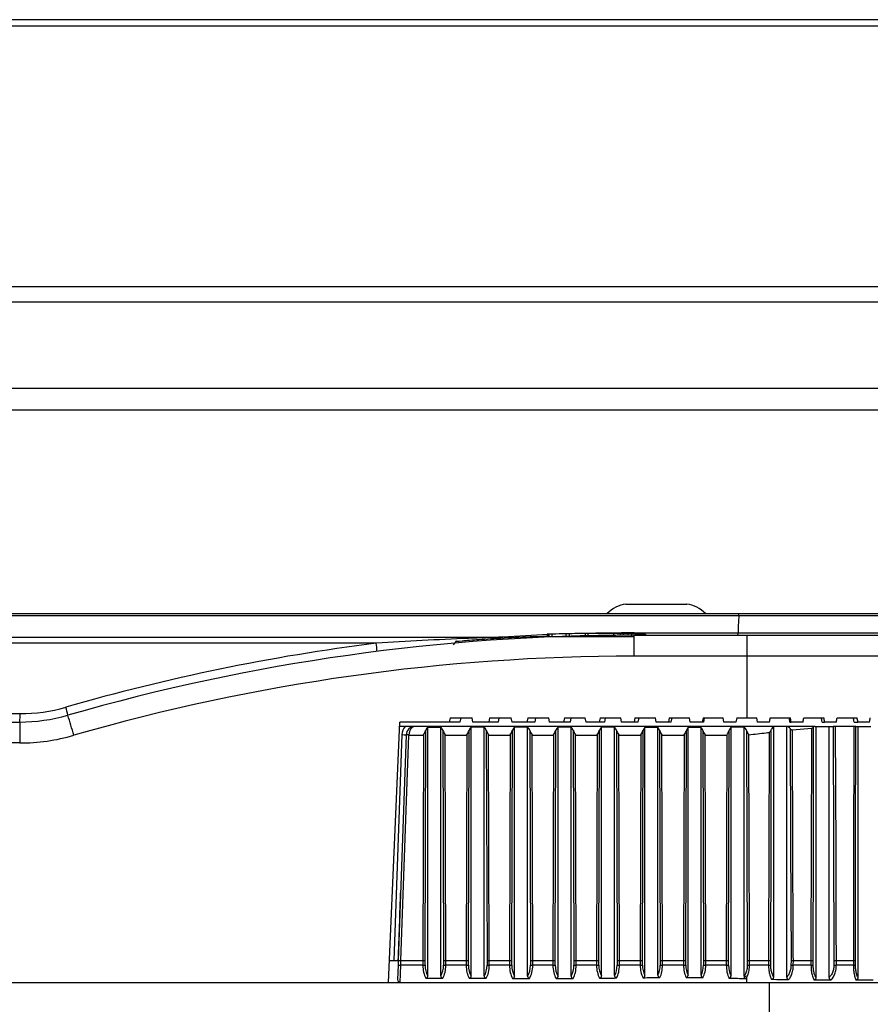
# Model space of a CAD drawing. Header units: millimetres. Extents: x 0 to 420, y 0 to 297.
# Tile 13 of 69: x 97.8 to 104.81, y 111.37 to 119.49. Entities that reach past the tile are written whole.
import ezdxf

# ---------------------------------------------------------------- set-up
doc = ezdxf.new("R2010")
doc.units = ezdxf.units.MM

msp = doc.modelspace()

# ---------------------------------------------------------------- linework, layer by layer
at = {"color": 7, "linetype": 'Continuous', "lineweight": 25}
for p, q in [((142.51838, 119.49185), (95.99169, 119.49185)), ((142.51838, 119.43943), (95.99169, 119.43943)), ((142.51838, 117.2895), (95.99169, 117.2895)), ((142.51838, 117.16297), (95.99169, 117.16297)), ((142.51838, 116.44972), (95.99169, 116.44972)), ((114.8171, 116.27077), (95.99169, 116.27077)), ((102.7974, 114.67172), (103.29846, 114.67172)), ((103.72713, 114.57375), (91.25277, 114.57375)), ((91.25486, 114.59298), (103.72886, 114.59298)), ((106.24414, 114.57375), (103.72713, 114.57375)), ((103.72886, 114.59298), (106.19532, 114.59298)), ((91.24458, 114.3986), (101.78264, 114.3986)), ((101.39724, 114.36455), (101.37292, 114.33545)), ((102.03838, 114.40449), (102.86323, 114.40449)), ((102.03838, 114.40449), (102.0388, 114.39364)), ((102.14779, 114.42253), (102.14779, 114.4082)), ((102.15792, 114.40849), (102.15792, 114.42281)), ((102.16048, 114.4229), (102.16048, 114.40857)), ((102.18866, 114.40934), (102.18866, 114.42366)), ((102.30482, 114.41193), (102.30482, 114.42624)), ((102.33091, 114.41237), (102.33091, 114.42668)), ((102.46011, 114.4281), (102.46011, 114.41379)), ((102.48665, 114.41392), (102.48665, 114.42824)), ((102.69436, 114.42746), (102.69436, 114.41319)), ((102.69645, 114.41321), (102.69645, 114.42744)), ((102.70551, 114.42733), (102.70551, 114.42733)), ((102.75133, 114.41366), (102.75133, 114.42668)), ((102.77742, 114.41382), (102.77742, 114.42624)), ((102.81686, 114.41397), (102.81686, 114.42548)), ((102.84505, 114.41055), (102.84505, 114.42487)), ((102.86323, 114.41403), (102.86323, 114.24133)), ((102.86323, 114.41403), (103.79376, 114.41403)), ((102.86536, 114.43326), (103.72178, 114.43326)), ((102.96008, 114.41403), (102.96008, 114.42186)), ((103.72178, 114.43326), (105.42546, 114.43326)), ((103.79376, 114.41403), (108.88943, 114.41403)), ((103.79376, 114.41403), (103.79376, 114.24133)), ((100.73789, 114.34874), (91.24359, 114.34874)), ((103.79376, 114.24133), (102.86323, 114.24133)), ((103.79376, 114.24133), (103.79376, 113.73403)), ((109.06827, 114.24133), (103.79376, 114.24133)), ((96.81585, 113.76732), (97.80039, 113.76732)), ((101.34648, 113.73403), (101.33901, 113.69824)), ((101.34648, 113.73403), (101.52854, 113.73403)), ((101.43576, 113.73403), (101.4283, 113.69824)), ((101.5349, 113.69824), (101.52854, 113.73403)), ((101.67319, 113.73403), (101.66595, 113.69824)), ((101.67319, 113.73403), (101.85135, 113.73403)), ((101.75017, 113.73403), (101.74293, 113.69824)), ((101.85763, 113.69824), (101.85135, 113.73403)), ((101.98677, 113.73403), (101.97973, 113.69824)), ((101.98677, 113.73403), (102.16166, 113.73403)), ((102.05193, 113.73403), (102.04489, 113.69824)), ((102.16789, 113.69824), (102.16166, 113.73403)), ((102.28962, 113.73403), (102.28275, 113.69824)), ((102.28962, 113.73403), (102.46181, 113.73403)), ((102.34335, 113.73403), (102.33648, 113.69824)), ((102.46801, 113.69824), (102.46181, 113.73403)), ((102.58384, 113.73403), (102.57712, 113.69824)), ((102.58384, 113.73403), (102.75389, 113.73403)), ((102.62647, 113.73403), (102.61975, 113.69824)), ((102.76007, 113.69824), (102.75389, 113.73403)), ((102.87135, 113.73403), (102.86477, 113.69824)), ((102.87135, 113.73403), (103.03976, 113.73403)), ((102.90312, 113.73403), (102.89653, 113.69824)), ((103.04595, 113.69824), (103.03976, 113.73403)), ((103.1539, 113.73403), (103.14743, 113.69824)), ((103.1539, 113.73403), (103.32115, 113.73403)), ((103.17498, 113.73403), (103.16851, 113.69824)), ((103.32736, 113.69824), (103.32115, 113.73403)), ((103.43313, 113.73403), (103.42674, 113.69824)), ((103.43313, 113.73403), (103.59969, 113.73403)), ((103.44364, 113.73403), (103.43725, 113.69824)), ((103.60594, 113.69824), (103.59969, 113.73403)), ((103.7106, 113.73403), (103.70429, 113.69824)), ((103.7106, 113.73403), (103.79376, 113.73403)), ((103.79376, 113.73403), (103.87692, 113.73403)), ((103.88324, 113.69824), (103.87692, 113.73403)), ((103.98765, 113.73403), (104.15375, 113.73403)), ((104.26417, 113.73403), (104.42959, 113.73403)), ((104.53941, 113.73403), (104.70369, 113.73403)), ((96.81645, 113.69824), (97.79727, 113.69824)), ((97.79727, 113.69824), (97.79727, 113.52554)), ((100.83852, 111.55085), (100.93227, 113.69824)), ((100.97677, 113.66245), (100.93071, 113.66245)), ((101.33901, 113.69824), (100.93227, 113.69824)), ((104.35841, 113.66245), (101.05663, 113.66245)), ((101.14048, 111.72984), (101.14623, 113.62889)), ((101.16321, 113.65528), (101.27058, 113.65528)), ((101.16321, 111.60469), (101.16321, 113.65528)), ((101.27058, 111.60469), (101.27058, 113.65528)), ((101.28757, 113.62889), (101.29331, 111.72984)), ((101.4283, 113.69824), (101.33901, 113.69824)), ((101.4978, 111.72984), (101.50349, 113.62901)), ((101.52064, 111.60419), (101.52064, 113.65557)), ((101.66595, 113.69824), (101.5349, 113.69824)), ((101.62801, 111.60371), (101.62801, 113.65576)), ((101.64577, 113.62878), (101.65156, 111.72984)), ((101.74293, 113.69824), (101.66595, 113.69824)), ((101.855, 111.72984), (101.8607, 113.62897)), ((101.97973, 113.69824), (101.85763, 113.69824)), ((101.87868, 111.60297), (101.87868, 113.65619)), ((102.04489, 113.69824), (101.97973, 113.69824)), ((101.98605, 111.60264), (101.98605, 113.65631)), ((102.00445, 113.62882), (102.01023, 111.72984)), ((102.28275, 113.69824), (102.16789, 113.69824)), ((102.21307, 111.72984), (102.21885, 113.62879)), ((102.23733, 111.60259), (102.23733, 113.65633)), ((102.33648, 113.69824), (102.28275, 113.69824)), ((102.3447, 111.60302), (102.3447, 113.65617)), ((102.36261, 113.629), (102.36831, 111.72984)), ((102.57712, 113.69824), (102.46801, 113.69824)), ((102.57288, 111.72984), (102.57878, 113.62854)), ((102.61975, 113.69824), (102.57712, 113.69824)), ((102.59628, 111.60461), (102.59628, 113.65522)), ((102.70365, 111.60622), (102.70365, 113.65458)), ((102.71926, 113.62925), (102.72485, 111.72984)), ((102.86477, 113.69824), (102.76007, 113.69824)), ((102.89653, 113.69824), (102.86477, 113.69824)), ((102.93311, 111.72984), (102.93897, 113.62862)), ((102.95382, 111.60881), (102.95382, 113.65295)), ((103.14743, 113.69824), (103.04595, 113.69824)), ((103.06118, 111.61018), (103.06118, 113.65238)), ((103.07467, 113.62917), (103.08029, 111.72984)), ((103.16851, 113.69824), (103.14743, 113.69824)), ((103.29086, 111.72984), (103.29651, 113.6291)), ((103.3097, 111.61086), (103.3097, 113.65196)), ((103.42674, 113.69824), (103.32736, 113.69824)), ((103.41707, 111.60983), (103.41707, 113.6524)), ((103.43725, 113.69824), (103.42674, 113.69824)), ((103.43126, 113.62869), (103.43709, 111.72984)), ((103.70429, 113.69824), (103.60594, 113.69824)), ((103.64363, 111.72984), (103.64891, 113.62995)), ((103.6639, 111.6058), (103.6639, 113.65503)), ((103.7712, 111.60119), (103.7712, 113.65678)), ((103.98141, 113.69824), (103.88324, 113.69824)), ((104.01622, 111.59544), (104.01622, 113.66096)), ((104.12328, 111.59308), (104.12328, 113.66217)), ((104.14962, 113.69824), (104.16011, 113.69824)), ((104.25802, 113.69824), (104.16011, 113.69824)), ((104.17138, 113.63303), (104.32777, 113.64716)), ((104.35841, 113.66245), (104.36599, 113.66245)), ((104.36599, 111.59118), (104.36599, 113.66245)), ((104.36599, 113.66245), (104.47248, 113.66245)), ((104.41502, 113.69824), (104.43599, 113.69824)), ((104.53335, 113.69824), (104.43599, 113.69824)), ((104.47248, 111.59044), (104.47248, 113.66245)), ((104.47248, 113.66245), (104.50594, 113.66245)), ((104.67695, 113.66245), (104.52599, 113.66245)), ((104.67872, 113.69824), (104.7101, 113.69824)), ((104.69367, 113.66245), (104.71185, 113.66245)), ((104.80666, 113.69824), (104.7101, 113.69824)), ((104.71185, 111.58984), (104.71185, 113.66245)), ((104.71185, 113.66245), (104.81724, 113.66245)), ((100.94932, 113.59443), (100.88421, 111.7298)), ((100.98504, 113.59188), (100.92004, 111.73059)), ((100.9415, 111.7298), (101.0065, 113.59124)), ((100.98509, 113.59337), (100.98504, 113.59188)), ((101.0065, 113.59124), (101.00655, 113.59337)), ((101.0065, 113.59124), (101.12751, 113.59124)), ((101.12751, 113.59124), (101.12189, 111.7298)), ((101.31191, 111.7298), (101.30628, 113.59124)), ((101.30628, 113.59124), (101.48474, 113.59124)), ((101.48474, 113.59124), (101.47916, 111.7298)), ((101.67012, 111.7298), (101.66444, 113.59124)), ((101.66444, 113.59124), (101.84197, 113.59124)), ((101.84197, 113.59124), (101.83637, 111.7298)), ((102.0288, 111.7298), (102.02314, 113.59124)), ((102.02314, 113.59124), (102.20018, 113.59124)), ((102.20018, 113.59124), (102.1945, 111.7298)), ((102.38694, 111.7298), (102.38136, 113.59124)), ((102.38136, 113.59124), (102.56019, 113.59124)), ((102.56019, 113.59124), (102.55441, 111.7298)), ((102.74357, 111.7298), (102.7381, 113.59124)), ((102.7381, 113.59124), (102.92036, 113.59124)), ((102.92036, 113.59124), (102.91461, 111.7298)), ((103.09348, 113.59124), (103.27773, 113.59124)), ((103.09899, 111.7298), (103.09348, 113.59124)), ((103.27773, 113.59124), (103.27219, 111.7298)), ((103.45561, 111.7298), (103.44989, 113.59124)), ((103.44989, 113.59124), (103.62984, 113.59124)), ((103.62984, 113.59124), (103.62467, 111.7298)), ((97.79727, 113.52554), (96.81796, 113.52554)), ((100.84633, 111.7298), (100.91909, 111.7298)), ((100.91875, 111.6937), (100.91454, 111.57308)), ((100.92004, 111.73059), (100.91875, 111.6937)), ((100.936, 111.55085), (100.94021, 111.69276)), ((100.94021, 111.69276), (100.94151, 111.7298)), ((101.12207, 111.69276), (100.94021, 111.69276)), ((100.9415, 111.7298), (100.94151, 111.7298)), ((100.94151, 111.7298), (101.12189, 111.7298)), ((101.12189, 111.7298), (101.12207, 111.69276)), ((101.14067, 111.69295), (101.14048, 111.72984)), ((101.29331, 111.72984), (101.29313, 111.69295)), ((101.31172, 111.69276), (101.31191, 111.7298)), ((101.47935, 111.69276), (101.31172, 111.69276)), ((101.31191, 111.7298), (101.47916, 111.7298)), ((101.47916, 111.7298), (101.47935, 111.69276)), ((101.49798, 111.69295), (101.4978, 111.72984)), ((101.65156, 111.72984), (101.65137, 111.69295)), ((101.66993, 111.69276), (101.67012, 111.7298)), ((101.83656, 111.69276), (101.66993, 111.69276)), ((101.67012, 111.7298), (101.83637, 111.7298)), ((101.83637, 111.7298), (101.83656, 111.69276)), ((101.85518, 111.69295), (101.855, 111.72984)), ((102.01023, 111.72984), (102.01004, 111.69295)), ((102.02861, 111.69276), (102.0288, 111.7298)), ((102.19469, 111.69276), (102.02861, 111.69276)), ((102.0288, 111.7298), (102.1945, 111.7298)), ((102.1945, 111.7298), (102.19469, 111.69276)), ((102.21325, 111.69295), (102.21307, 111.72984)), ((102.36831, 111.72984), (102.36812, 111.69295)), ((102.38676, 111.69276), (102.38694, 111.7298)), ((102.5546, 111.69276), (102.38676, 111.69276)), ((102.38694, 111.7298), (102.55441, 111.7298)), ((102.55441, 111.7298), (102.5546, 111.69276)), ((102.57307, 111.69295), (102.57288, 111.72984)), ((102.72485, 111.72984), (102.72467, 111.69295)), ((102.74339, 111.69276), (102.74357, 111.7298)), ((102.9148, 111.69276), (102.74339, 111.69276)), ((102.74357, 111.7298), (102.91461, 111.7298)), ((102.91461, 111.7298), (102.9148, 111.69276)), ((102.9333, 111.69295), (102.93311, 111.72984)), ((103.08029, 111.72984), (103.08011, 111.69295)), ((103.0988, 111.69276), (103.09899, 111.7298)), ((103.27237, 111.69276), (103.0988, 111.69276)), ((103.09899, 111.7298), (103.27219, 111.7298)), ((103.27219, 111.7298), (103.27237, 111.69276)), ((103.29104, 111.69295), (103.29086, 111.72984)), ((103.43709, 111.72984), (103.4369, 111.69295)), ((103.45542, 111.69276), (103.45561, 111.7298)), ((103.62484, 111.69276), (103.45542, 111.69276)), ((103.45561, 111.7298), (103.62467, 111.7298)), ((103.62467, 111.7298), (103.62484, 111.69276)), ((103.6438, 111.69295), (103.64363, 111.72984)), ((103.79828, 111.72984), (103.79808, 111.69295)), ((103.81637, 111.69276), (103.81658, 111.7298)), ((103.97299, 111.69276), (103.81637, 111.69276)), ((103.81658, 111.7298), (103.97283, 111.7298)), ((103.97283, 111.7298), (103.97299, 111.69276)), ((103.99163, 111.69295), (103.99147, 111.72984)), ((104.15863, 111.72984), (104.15842, 111.69295)), ((104.17771, 111.69276), (104.17792, 111.7298)), ((104.32349, 111.69276), (104.17771, 111.69276)), ((104.17792, 111.7298), (104.32335, 111.7298)), ((104.32335, 111.7298), (104.32349, 111.69276)), ((104.34116, 111.69295), (104.34101, 111.72984)), ((104.51298, 111.72984), (104.51276, 111.69295)), ((104.53283, 111.69276), (104.53306, 111.7298)), ((104.6733, 111.69276), (104.53283, 111.69276)), ((104.53306, 111.7298), (104.67318, 111.7298)), ((104.67318, 111.7298), (104.6733, 111.69276)), ((104.69004, 111.69295), (104.68992, 111.72984)), ((96.83519, 111.55085), (100.83852, 111.55085)), ((100.83852, 111.55085), (100.936, 111.55085)), ((100.936, 111.55085), (103.79376, 111.55085)), ((101.1465, 111.58549), (101.28729, 111.58549)), ((103.79376, 111.55085), (103.79376, 111.59232)), ((103.79376, 111.55085), (106.00922, 111.55085)), ((103.9781, 111.55085), (103.9781, 86.49802))]:
    msp.add_line(p, q, dxfattribs=at)
at = {"color": 7, "linetype": 'Continuous', "lineweight": 25, "flags": 128}
for points in [[(103.72713, 114.57375), (103.72378, 114.48568), (103.72178, 114.43326)], [(103.99147, 111.72984), (103.99394, 112.69605), (103.99634, 113.63549)], [(104.15209, 113.64352), (104.15533, 112.69605), (104.15863, 111.72984)], [(104.17792, 111.7298), (104.17777, 111.77275), (104.17718, 111.94454), (104.17482, 112.63169), (104.17138, 113.63303)], [(104.32777, 113.64716), (104.3277, 113.6195), (104.32731, 113.44771), (104.32572, 112.76056), (104.32335, 111.7298)], [(104.34101, 111.72984), (104.34323, 112.69605), (104.34543, 113.65535)], [(104.50594, 113.66245), (104.50946, 112.69605), (104.51298, 111.72984)], [(104.53306, 111.7298), (104.5329, 111.77275), (104.53227, 111.94454), (104.52976, 112.63169), (104.52599, 113.66245)], [(104.67695, 113.66245), (104.67687, 113.6195), (104.67653, 113.44771), (104.67519, 112.76056), (104.67318, 111.7298)], [(104.68992, 111.72984), (104.69179, 112.69605), (104.69367, 113.66245)], [(103.79207, 113.62786), (103.79512, 112.69605), (103.79828, 111.72984)], [(103.81658, 111.7298), (103.81644, 111.77275), (103.81587, 111.94454), (103.81362, 112.63169), (103.81046, 113.59319)], [(103.97767, 113.6124), (103.97724, 113.44771), (103.97548, 112.76056), (103.97283, 111.7298)]]:
    msp.add_lwpolyline(points, dxfattribs=at)
at = {"color": 7, "linetype": 'Continuous', "lineweight": 25}
for centre, radius, start, end in [((102.84291, 114.38904), 0.28632, 99.145332, 134.578591), ((103.25295, 114.38904), 0.28632, 45.421409, 80.854668), ((102.86323, 97.56089), 16.85315, 90, 106.084766), ((102.86536, 97.50854), 16.92472, 92.405686, 93.667872), ((102.54112, 101.16904), 13.25931, 91.021166, 91.523222), ((102.54112, 101.16904), 13.25931, 90.112754, 90.908396), ((102.86536, 97.50854), 16.92472, 90, 91.431111), ((102.54112, 101.16904), 13.25931, 89.091604, 89.32878), ((102.54112, 101.16904), 13.25931, 88.808384, 88.978834), ((102.86635, 97.55839), 16.92472, 97.224673, 106.084766), ((100.30589, 114.27715), 0.43789, 0.403077, 9.409994), ((102.86323, 97.56713), 16.6742, 90, 106.084766), ((97.80039, 115.12733), 1.36001, 270, 286.084766), ((97.67948, 113.65982), 0.52303, 10.40476, 17.898004), ((97.40694, 113.75048), 0.39381, 352.376799, 2.450708), ((97.79727, 115.12983), 1.43159, 270, 286.084766), ((93.98694, 112.40523), 4.41798, 15.536385, 17.779566), ((101.05663, 113.59068), 0.10737, 138.055381, 178), ((101.05663, 113.59087), 0.07158, 90, 178), ((97.79727, 115.13607), 1.61054, 270, 286.084766), ((101.01793, 115.30268), 1.70963, 267.700237, 268.899499), ((100.96534, 112.56629), 1.02578, 87.700237, 88.899499), ((100.99582, 113.43942), 0.15432, 86.012899, 93.987101), ((100.95634, 112.30853), 0.61598, 266.501379, 268.499573), ((101.11683, 113.13638), 1.44363, 270.208258, 270.946389), ((101.31697, 113.13638), 1.44363, 269.053611, 269.791742), ((101.47421, 113.13041), 1.43766, 270.204705, 270.947482), ((101.67529, 113.14234), 1.44959, 269.054676, 269.788191), ((101.83139, 113.13219), 1.43944, 270.205766, 270.947153), ((102.03394, 113.14056), 1.44781, 269.054361, 269.789251), ((102.18934, 113.14179), 1.44903, 270.211477, 270.945422), ((102.3919, 113.13097), 1.43822, 269.052621, 269.794963), ((102.549, 113.15532), 1.46257, 270.219542, 270.943102), ((102.74829, 113.11739), 1.42464, 269.050036, 269.803047), ((102.90928, 113.15103), 1.45828, 270.216988, 270.943822), ((103.10378, 113.1217), 1.42894, 269.050871, 269.800484), ((103.26732, 113.12556), 1.43281, 270.201818, 270.948391), ((103.46087, 113.14718), 1.45443, 269.05552, 269.785309), ((103.62063, 113.07896), 1.3862, 270.174051, 270.958062), ((103.82268, 113.20172), 1.50897, 269.065797, 269.7605), ((103.96961, 112.95603), 1.26328, 270.153628, 270.998779), ((104.18471, 113.40538), 1.71263, 269.120652, 269.765812), ((104.3209, 112.76981), 1.07705, 270.137761, 271.077657), ((104.54096, 113.63807), 1.94532, 269.169488, 269.760679), ((104.67172, 112.58161), 0.88885, 270.102023, 271.180959), ((103.80243, 111.62115), 0.03011, 206.806994, 253.266614), ((100.936, 111.57233), 0.02147, 178, 270)]:
    msp.add_arc(centre, radius, start, end, dxfattribs=at)
for centre, major_axis, ratio, start_param, end_param in [((102.70776, 108.03819), (5.48403, 31.1417), 0.0087734, 4.896701, 4.8978698), ((104.83848, 108.27263), (-5.27557, 29.95793), 0.0087734, 4.8929563, 4.8941711), ((104.87976, 108.03819), (-5.48403, 31.1417), 0.0087734, 4.893611, 4.8947798), ((102.71222, 108.03819), (5.46275, 31.14159), 0.017527, 4.8982305, 4.8993993), ((104.83419, 108.27263), (-5.2551, 29.95782), 0.017527, 4.8914267, 4.8926416), ((104.8753, 108.03819), (-5.46275, 31.14159), 0.017527, 4.8920815, 4.8932503), ((102.71966, 108.03819), (5.42732, 31.14142), 0.0262408, 4.8997292, 4.900898), ((104.82704, 108.27263), (-5.22101, 29.95765), 0.0262408, 4.889928, 4.8911429), ((104.86787, 108.03819), (-5.42732, 31.14142), 0.0262408, 4.8905828, 4.8917516), ((102.73003, 108.03819), (5.37778, 31.14118), 0.034895, 4.9011819, 4.9023508), ((101.05663, 113.59087), (0, 0.07158), 0.7, 0, 1.5358897), ((101.18124, 113.59087), (0, 0.07158), 0.5773503, 0.4513165, 1.0107454), ((101.25256, 113.59087), (0, 0.07158), 0.5773503, 5.2724399, 5.8318688), ((101.53816, 113.59087), (0, 0.07158), 0.5724149, 0.4419229, 1.0089167), ((109.77327, 113.59087), (19.29635, 0), 0.0037095, 2.0065726, 2.0127192), ((101.61042, 113.59087), (0, 0.07158), 0.5823069, 5.2706097, 5.8474091), ((101.89548, 113.59087), (0, 0.07158), 0.5738858, 0.4214059, 1.0094624), ((113.13028, 113.59087), (27.50709, 0), 0.0026022, 1.9879288, 1.9922023), ((101.9692, 113.59087), (0, 0.07158), 0.5808251, 5.2711562, 5.8660528), ((102.25417, 113.59087), (0, 0.07158), 0.5818434, 0.4163764, 1.0124048), ((93.62973, 113.59087), (21.28229, 0), 0.0033633, 1.1488968, 1.1544199), ((102.32791, 113.59087), (0, 0.07158), 0.5728745, 5.274098, 5.8612858), ((102.61488, 113.59087), (0, 0.07158), 0.5931851, 0.453421, 1.0165698), ((99.93801, 113.59087), (6.06852, 0), 0.0117952, 1.0975985, 1.1173753), ((102.68532, 113.59087), (0, 0.07158), 0.5617297, 5.2782494, 5.8099875), ((102.97483, 113.59087), (0, 0.07158), 0.5895796, 0.5210592, 1.0152494), ((99.04834, 113.59087), (7.84548, 0), 0.0091237, 1.0338855, 1.0497372), ((103.04049, 113.59087), (0, 0.07158), 0.5652491, 5.276935, 5.7462745), ((103.33091, 113.59087), (0, 0.07158), 0.5684214, 0.5481607, 1.0074324), ((108.85834, 113.59087), (10.64755, 0), 0.0067226, 2.1071843, 2.1189571), ((103.39562, 113.59087), (0, 0.07158), 0.5863487, 5.269122, 5.7467973), ((103.68075, 113.59087), (0, 0.07158), 0.5308438, 0.4594452, 0.9932661), ((104.55561, 113.59087), (2.01085, 0), 0.0355967, 1.9715254, 2.0302416), ((103.75373, 113.59087), (0, 0.07158), 0.6258084, 5.2555316, 5.8824563), ((104.0232, 113.59087), (0, 0.07158), 0.4798412, 0.2045486, 0.8977733), ((104.20664, 113.59087), (0.93745, 0), 0.0763557, 1.659838, 1.7753449), ((104.11893, 113.59087), (0, 0.07158), 0.683853, 5.5388568, 6.1941437), ((104.35841, 113.59087), (0, 0.07158), 0.4174335, 0, 0.4492273), ((100.90445, 112.30961), (0.08952, 2.56324), 0.0139542, 4.4847004, 4.7126936), ((100.9415, 111.72984), (0.02146, -0.00075), 0.0017443, 3.1415927, 4.7122071), ((101.12189, 111.72984), (0.02147, 0.00002), 0.0017453, 4.7123661, 5.7595716), ((101.19233, 111.69401), (0, 0.14316), 0.4907477, 1.579523, 2.4310835), ((101.21092, 111.69401), (0, 0.12169), 0.5773503, 1.579523, 2.3950812), ((101.22287, 111.69401), (0, 0.12169), 0.5773503, 3.8881041, 4.7036623), ((101.24147, 111.69401), (0, 0.14316), 0.4907477, 3.8521018, 4.7036623), ((101.31191, 111.72984), (0.02147, -0.00002), 0.0017453, 3.6652064, 4.7124118), ((101.47916, 111.72984), (0.02147, 0.00002), 0.0017453, 4.7123663, 5.7632812), ((101.549, 111.69401), (0, 0.14316), 0.4865526, 1.579523, 2.4360865), ((101.56763, 111.69401), (0, 0.12169), 0.5724149, 1.579523, 2.4010806), ((101.58052, 111.69401), (0, 0.12169), 0.5823069, 3.8761505, 4.7036623), ((101.59907, 111.69401), (0, 0.14316), 0.4949608, 3.8423118, 4.7036623), ((101.67012, 111.72984), (0.02147, -0.00002), 0.0017453, 3.668916, 4.712412), ((101.83637, 111.72984), (0.02147, 0.00002), 0.0017453, 4.7123663, 5.7621739), ((101.90639, 111.69401), (0, 0.14316), 0.487803, 1.579523, 2.4484293), ((101.92501, 111.69401), (0, 0.12169), 0.5738858, 1.579523, 2.4160588), ((101.93937, 111.69401), (0, 0.12169), 0.5808251, 3.8630018, 4.7036623), ((101.95794, 111.69401), (0, 0.14316), 0.4937014, 3.8314253, 4.7036623), ((102.0288, 111.72984), (0.02147, -0.00002), 0.0017453, 3.6678087, 4.712412), ((102.1945, 111.72984), (0.02147, 0.00002), 0.0017453, 4.7123659, 5.7562081), ((102.26549, 111.69401), (0, 0.14316), 0.4945669, 1.579523, 2.4523242), ((102.28405, 111.69401), (0, 0.12169), 0.5818434, 1.579523, 2.4208795), ((102.29842, 111.69401), (0, 0.12169), 0.5728745, 3.8676364, 4.7036623), ((102.31705, 111.69401), (0, 0.14316), 0.4869433, 3.8351659, 4.7036623), ((102.38694, 111.72984), (0.02147, -0.00002), 0.0017453, 3.6618429, 4.7124117), ((102.55441, 111.72984), (0.02147, 0.00002), 0.0017453, 4.7123655, 5.7477765), ((102.62678, 111.69401), (0, 0.14316), 0.5042073, 1.579523, 2.4316337), ((102.64525, 111.69401), (0, 0.12169), 0.5931851, 1.579523, 2.3960112), ((102.65632, 111.69401), (0, 0.12169), 0.5617297, 3.906418, 4.7036623), ((102.67504, 111.69401), (0, 0.14316), 0.4774702, 3.8669343, 4.7036623), ((102.74357, 111.72984), (0.02147, -0.00002), 0.0017453, 3.6534113, 4.7124112), ((102.91461, 111.72984), (0.02147, 0.00002), 0.0017453, 4.7123656, 5.7504479), ((102.98654, 111.69401), (0, 0.14316), 0.5011426, 1.579523, 2.3910836), ((103.00504, 111.69401), (0, 0.12169), 0.5895796, 1.579523, 2.3464618), ((103.01133, 111.69401), (0, 0.12169), 0.5652491, 3.9523277, 4.7036623), ((103.03002, 111.69401), (0, 0.14316), 0.4804618, 3.9043665, 4.7036623), ((103.09899, 111.72984), (0.02147, -0.00002), 0.0017453, 3.6560827, 4.7124114), ((103.27219, 111.72984), (0.02147, 0.00002), 0.0017453, 4.7123665, 5.7662943), ((103.34154, 111.69401), (0, 0.14316), 0.4831582, 1.579523, 2.3725219), ((103.3602, 111.69401), (0, 0.12169), 0.5684214, 1.579523, 2.3231354), ((103.36555, 111.69401), (0, 0.12169), 0.5863487, 3.9484346, 4.7036623), ((103.38407, 111.69401), (0, 0.14316), 0.4983964, 3.9015674, 4.7036623), ((103.45561, 111.72984), (0.02147, -0.00002), 0.0017453, 3.6719291, 4.7124122), ((103.62467, 111.72984), (0.02147, 0.00002), 0.0017453, 4.712368, 5.7951544), ((103.68943, 111.69401), (0, 0.14316), 0.4512173, 1.579523, 2.4206082), ((103.7084, 111.69401), (0, 0.12169), 0.5308438, 1.579523, 2.381665), ((103.72196, 111.69401), (0, 0.12169), 0.6258084, 3.8447202, 3.9223665), ((126.52808, 111.69401), (38.5927, 0), 0.0037095, 4.0068828, 4.0116698), ((137.01438, 111.69401), (55.01417, 0), 0.0026022, 4.0192256, 4.0225564), ((75.15055, 111.69401), (42.56458, 0), 0.0033633, 5.4016574, 5.4059622), ((94.66878, 111.69401), (12.13703, 0), 0.0117952, 5.422348, 5.4377306), ((92.2362, 111.69401), (15.69096, 0), 0.0091237, 5.462898, 5.4751629), ((118.10349, 111.69401), (21.2951, 0), 0.0067226, 3.9433182, 3.9524142), ((106.30161, 111.69401), (4.0217, 0), 0.0355967, 3.9914046, 4.0371666), ((103.74016, 111.69401), (0, 0.14316), 0.5319371, 3.816815, 3.9223665)]:
    msp.add_ellipse(centre, major_axis=major_axis, ratio=ratio, start_param=start_param, end_param=end_param, dxfattribs=at)
for points, knots in [([(103.72713, 114.57375), (103.72736, 114.57866), (103.72783, 114.58885), (103.72847, 114.5928), (103.72882, 114.59296), (103.72886, 114.59298)], [0, 0, 0, 0, 0.4495707, 0.9342644, 1, 1, 1, 1]), ([(101.78264, 114.3986), (101.68758, 114.39534), (101.33905, 114.38342), (100.99101, 114.36334), (100.73789, 114.34874)], [0, 0, 0, 0, 0.27271875, 1, 1, 1, 1]), ([(101.39729, 114.36455), (101.39727, 114.36455), (101.38102, 114.36317), (101.43843, 114.36818), (101.57162, 114.37883), (101.78733, 114.39352), (101.95465, 114.40083), (102.03838, 114.40449)], [0, 0, 0, 0, 0.00022823, 0.24965367, 0.49932541, 0.74944405, 1, 1, 1, 1]), ([(102.15792, 114.42281), (102.15571, 114.42275), (102.1513, 114.42262), (102.14804, 114.42252), (102.14814, 114.42253), (102.14817, 114.42253)], [0, 0, 0, 0, 0.385004, 0.7700126, 1, 1, 1, 1]), ([(102.18866, 114.42366), (102.18549, 114.42358), (102.17915, 114.42341), (102.17069, 114.42318), (102.16438, 114.423), (102.1608, 114.42289), (102.16082, 114.4229), (102.16083, 114.4229)], [0, 0, 0, 0, 0.214739, 0.429479, 0.6442032, 0.8588503, 1, 1, 1, 1]), ([(102.33091, 114.42668), (102.32942, 114.42666), (102.32645, 114.42661), (102.31877, 114.42649), (102.31119, 114.42636), (102.30642, 114.42627), (102.30482, 114.42624)], [0, 0, 0, 0, 0.2849514, 0.5699019, 0.8548964, 1, 1, 1, 1]), ([(102.48665, 114.42824), (102.48351, 114.42822), (102.47722, 114.4282), (102.46905, 114.42815), (102.4632, 114.42812), (102.46018, 114.4281), (102.46042, 114.4281), (102.46051, 114.4281)], [0, 0, 0, 0, 0.2230294, 0.4460588, 0.6691015, 0.8921411, 1, 1, 1, 1]), ([(102.70484, 114.42711), (102.66809, 114.42759), (102.59743, 114.42851), (102.52258, 114.42833), (102.48665, 114.42824)], [0, 0, 0, 0, 0.52001558, 1, 1, 1, 1]), ([(102.56721, 114.42832), (102.56573, 114.42833), (102.56275, 114.42833), (102.55507, 114.42834), (102.54602, 114.42835), (102.53635, 114.42835), (102.52729, 114.42834), (102.51954, 114.42833), (102.51654, 114.42833), (102.51503, 114.42832)], [0, 0, 0, 0, 0.14256272, 0.28512545, 0.42769843, 0.57027086, 0.7128431, 0.85541551, 1, 1, 1, 1]), ([(102.65112, 114.42789), (102.648, 114.42792), (102.64176, 114.42797), (102.63227, 114.42804), (102.62407, 114.42809), (102.61914, 114.42812), (102.61732, 114.42813), (102.61682, 114.42813)], [0, 0, 0, 0, 0.2280603, 0.4561206, 0.6841919, 0.9122572, 1, 1, 1, 1]), ([(102.68806, 114.42754), (102.68503, 114.42757), (102.67896, 114.42763), (102.6667, 114.42776), (102.65735, 114.42784), (102.65112, 114.42789)], [0, 0, 0, 0, 0.2501324, 0.500265, 1, 1, 1, 1]), ([(102.69645, 114.42744), (102.6953, 114.42745), (102.69399, 114.42747), (102.69449, 114.42746), (102.69456, 114.42746)], [0, 0, 0, 0, 0.8727783, 1, 1, 1, 1]), ([(102.77742, 114.42624), (102.77425, 114.4263), (102.76791, 114.42641), (102.7595, 114.42655), (102.75404, 114.42664), (102.75201, 114.42667), (102.75133, 114.42668)], [0, 0, 0, 0, 0.28502241, 0.57004575, 0.85506263, 1, 1, 1, 1]), ([(102.84485, 114.42487), (102.8447, 114.42487), (102.84439, 114.42488), (102.84011, 114.42498), (102.83332, 114.42513), (102.82513, 114.42531), (102.81941, 114.42543), (102.81686, 114.42548)], [0, 0, 0, 0, 0.1831677, 0.3976497, 0.6121622, 0.8267263, 1, 1, 1, 1]), ([(102.95586, 114.42186), (102.95698, 114.42183), (102.96067, 114.42171), (102.93061, 114.42262), (102.8918, 114.42385), (102.8532, 114.42462), (102.84437, 114.4248)], [0, 0, 0, 0, 0.1356843, 0.44847754, 0.87376576, 1, 1, 1, 1]), ([(102.87781, 114.42407), (102.87832, 114.42406), (102.88042, 114.42401), (102.8748, 114.42415), (102.87054, 114.42426)], [0, 0, 0, 0, 0.2416798, 1, 1, 1, 1]), ([(103.72004, 114.41403), (103.72008, 114.41405), (103.72043, 114.41422), (103.72107, 114.41819), (103.72155, 114.42836), (103.72178, 114.43326)], [0, 0, 0, 0, 0.0673717, 0.5504413, 1, 1, 1, 1]), ([(101.05663, 113.66245), (101.0565, 113.66245), (101.05423, 113.66245), (101.03701, 113.66245), (101.01195, 113.66245), (100.98518, 113.66245), (100.97677, 113.66245)], [0, 0, 0, 0, 0.0051116, 0.0941982, 0.715203, 1, 1, 1, 1]), ([(101.12751, 113.59124), (101.12759, 113.59138), (101.13114, 113.59782), (101.13843, 113.61074), (101.14362, 113.62283), (101.14623, 113.62889)], [0, 0, 0, 0, 0.0103262, 0.503619, 1, 1, 1, 1]), ([(101.28757, 113.62889), (101.29017, 113.62283), (101.29536, 113.61074), (101.30266, 113.59782), (101.30621, 113.59138), (101.30628, 113.59124)], [0, 0, 0, 0, 0.496381, 0.9896738, 1, 1, 1, 1]), ([(101.48474, 113.59124), (101.48481, 113.59138), (101.48838, 113.59786), (101.49571, 113.61082), (101.5009, 113.62294), (101.50349, 113.62901)], [0, 0, 0, 0, 0.01029448, 0.50510823, 1, 1, 1, 1]), ([(101.64577, 113.62878), (101.64838, 113.62272), (101.65357, 113.61066), (101.66084, 113.59778), (101.66437, 113.59138), (101.66444, 113.59124)], [0, 0, 0, 0, 0.497882, 0.9896419, 1, 1, 1, 1]), ([(101.84197, 113.59124), (101.84204, 113.59138), (101.8456, 113.59785), (101.85292, 113.61079), (101.85811, 113.62291), (101.8607, 113.62897)], [0, 0, 0, 0, 0.0103039, 0.5046649, 1, 1, 1, 1]), ([(102.00445, 113.62882), (102.00706, 113.62275), (102.01225, 113.61068), (102.01953, 113.5978), (102.02306, 113.59138), (102.02314, 113.59124)], [0, 0, 0, 0, 0.4974327, 0.9896514, 1, 1, 1, 1]), ([(102.20018, 113.59124), (102.20025, 113.59138), (102.20378, 113.59779), (102.21105, 113.61066), (102.21624, 113.62273), (102.21885, 113.62879)], [0, 0, 0, 0, 0.0103551, 0.5022586, 1, 1, 1, 1]), ([(102.36261, 113.629), (102.36521, 113.62293), (102.3704, 113.61081), (102.37772, 113.59786), (102.38128, 113.59138), (102.38136, 113.59124)], [0, 0, 0, 0, 0.4950302, 0.9897026, 1, 1, 1, 1]), ([(102.56019, 113.59124), (102.56027, 113.59138), (102.56375, 113.5977), (102.57097, 113.61048), (102.57615, 113.62247), (102.57878, 113.62854)], [0, 0, 0, 0, 0.0104286, 0.4988055, 1, 1, 1, 1]), ([(102.71926, 113.62925), (102.72182, 113.62322), (102.72701, 113.61103), (102.73439, 113.59798), (102.73802, 113.59138), (102.7381, 113.59124)], [0, 0, 0, 0, 0.48895573, 0.98977388, 1, 1, 1, 1]), ([(102.92036, 113.59124), (102.92043, 113.59138), (102.92393, 113.59773), (102.93116, 113.61054), (102.93635, 113.62255), (102.93897, 113.62862)], [0, 0, 0, 0, 0.0104052, 0.4999062, 1, 1, 1, 1]), ([(103.07467, 113.62917), (103.07724, 113.62313), (103.08243, 113.61096), (103.08979, 113.59794), (103.0934, 113.59138), (103.09348, 113.59124)], [0, 0, 0, 0, 0.49098, 0.9897514, 1, 1, 1, 1]), ([(103.27773, 113.59124), (103.2778, 113.59138), (103.28139, 113.5979), (103.28874, 113.61089), (103.29392, 113.62305), (103.29651, 113.6291)], [0, 0, 0, 0, 0.0102689, 0.507192, 1, 1, 1, 1]), ([(103.43126, 113.62869), (103.43387, 113.62262), (103.43906, 113.61059), (103.44631, 113.59775), (103.44982, 113.59138), (103.44989, 113.59124)], [0, 0, 0, 0, 0.4991098, 0.9896157, 1, 1, 1, 1]), ([(103.62984, 113.59124), (103.62991, 113.59138), (103.63375, 113.59834), (103.64129, 113.61166), (103.64646, 113.62405), (103.64891, 113.62995)], [0, 0, 0, 0, 0.0100314, 0.5286326, 1, 1, 1, 1]), ([(103.97767, 113.6124), (103.97868, 113.61266), (103.98121, 113.61332), (103.98651, 113.61802), (103.99203, 113.62588), (103.99495, 113.63239), (103.99634, 113.63549)], [0, 0, 0, 0, 0.092948, 0.2338788, 0.6359353, 1, 1, 1, 1]), ([(104.15209, 113.64352), (104.15399, 113.64129), (104.15693, 113.63784), (104.16276, 113.63434), (104.16735, 113.63291), (104.17017, 113.633), (104.17138, 113.63303)], [0, 0, 0, 0, 0.430739, 0.6675628, 0.8573637, 1, 1, 1, 1]), ([(104.32777, 113.64716), (104.32993, 113.64749), (104.33423, 113.64815), (104.33974, 113.65071), (104.34343, 113.65324), (104.34492, 113.65481), (104.34543, 113.65535)], [0, 0, 0, 0, 0.26877133, 0.53596671, 0.84117252, 1, 1, 1, 1]), ([(104.52599, 113.66245), (104.52357, 113.66245), (104.51872, 113.66245), (104.51185, 113.66245), (104.50783, 113.66245), (104.50615, 113.66245), (104.50594, 113.66245)], [0, 0, 0, 0, 0.3187682, 0.63753623, 0.95630832, 1, 1, 1, 1]), ([(104.69367, 113.66245), (104.69266, 113.66245), (104.69064, 113.66245), (104.68505, 113.66245), (104.68015, 113.66245), (104.67737, 113.66245), (104.67695, 113.66245)], [0, 0, 0, 0, 0.3147994, 0.6295988, 0.9443958, 1, 1, 1, 1]), ([(103.79207, 113.62786), (103.79473, 113.62178), (103.79819, 113.61386), (103.8033, 113.60438), (103.80551, 113.60034), (103.80702, 113.59767), (103.80804, 113.59594), (103.80873, 113.59482), (103.80922, 113.59411), (103.80962, 113.59363), (103.80994, 113.59332), (103.81024, 113.59319), (103.81039, 113.59319), (103.81046, 113.59319)], [0, 0, 0, 0, 0.5285675, 0.6889206, 0.7965564, 0.8673583, 0.9134558, 0.9434477, 0.9631041, 0.9762065, 0.9893896, 0.9950426, 1, 1, 1, 1]), ([(103.81046, 113.59319), (103.85787, 113.5987), (103.91361, 113.60518), (103.96934, 113.61146), (103.97767, 113.6124)], [0, 0, 0, 0, 0.8504789, 1, 1, 1, 1]), ([(103.79808, 111.69295), (103.79789, 111.6872), (103.79725, 111.66799), (103.79077, 111.6363), (103.78062, 111.61714), (103.77556, 111.60757)], [0, 0, 0, 0, 0.1763853, 0.58906535, 1, 1, 1, 1]), ([(103.79376, 111.59232), (103.79885, 111.60361), (103.80911, 111.62638), (103.81554, 111.66348), (103.81618, 111.686), (103.81637, 111.69276)], [0, 0, 0, 0, 0.40775, 0.822097, 1, 1, 1, 1]), ([(103.79828, 111.72984), (103.79864, 111.72984), (103.79999, 111.72983), (103.80344, 111.72982), (103.80933, 111.72981), (103.81416, 111.7298), (103.81658, 111.7298)], [0, 0, 0, 0, 0.0891102, 0.3364654, 0.6682362, 1, 1, 1, 1]), ([(103.97283, 111.7298), (103.97524, 111.7298), (103.98005, 111.72981), (103.98625, 111.72982), (103.98981, 111.72983), (103.99117, 111.72984), (103.99147, 111.72984)], [0, 0, 0, 0, 0.3094748, 0.6189551, 0.9151089, 1, 1, 1, 1]), ([(103.97299, 111.69276), (103.9736, 111.67802), (103.9748, 111.64864), (103.98338, 111.6093), (103.99213, 111.58718), (103.99749, 111.57781), (103.99812, 111.57671)], [0, 0, 0, 0, 0.3167916, 0.63105393, 0.95680784, 1, 1, 1, 1]), ([(104.01622, 111.59544), (104.01585, 111.596), (104.01074, 111.60368), (104.00215, 111.62185), (103.99346, 111.65533), (103.99224, 111.6804), (103.99163, 111.69295)], [0, 0, 0, 0, 0.0263267, 0.3605262, 0.6799836, 1, 1, 1, 1]), ([(104.15842, 111.69295), (104.15763, 111.68062), (104.15605, 111.65597), (104.14482, 111.62307), (104.13281, 111.60338), (104.12493, 111.59486), (104.12328, 111.59308)], [0, 0, 0, 0, 0.3004257, 0.6002244, 0.9161524, 1, 1, 1, 1]), ([(104.14109, 111.57443), (104.14302, 111.5768), (104.15138, 111.58705), (104.16387, 111.61075), (104.1753, 111.64942), (104.1769, 111.67827), (104.17771, 111.69276)], [0, 0, 0, 0, 0.0929572, 0.4027819, 0.6999689, 1, 1, 1, 1]), ([(104.15863, 111.72984), (104.15902, 111.72984), (104.16057, 111.72983), (104.16436, 111.72982), (104.17064, 111.72981), (104.17549, 111.7298), (104.17792, 111.7298)], [0, 0, 0, 0, 0.0874813, 0.3540085, 0.6770075, 1, 1, 1, 1]), ([(104.32335, 111.7298), (104.32573, 111.7298), (104.33049, 111.72981), (104.33633, 111.72982), (104.33957, 111.72983), (104.34074, 111.72984), (104.34101, 111.72984)], [0, 0, 0, 0, 0.313601, 0.6272079, 0.9143075, 1, 1, 1, 1]), ([(104.32349, 111.69276), (104.32401, 111.67809), (104.32505, 111.64887), (104.33246, 111.60976), (104.34069, 111.58551), (104.34627, 111.57515), (104.34766, 111.57256)], [0, 0, 0, 0, 0.2973256, 0.592141, 0.8982866, 1, 1, 1, 1]), ([(104.36599, 111.59118), (104.36464, 111.59325), (104.35897, 111.60193), (104.35051, 111.62225), (104.34278, 111.65552), (104.3417, 111.68047), (104.34116, 111.69295)], [0, 0, 0, 0, 0.0971731, 0.40750935, 0.70348031, 1, 1, 1, 1]), ([(104.51276, 111.69295), (104.51191, 111.68054), (104.5102, 111.65574), (104.49808, 111.62267), (104.48446, 111.60183), (104.47506, 111.5929), (104.47248, 111.59044)], [0, 0, 0, 0, 0.2903486, 0.5801256, 0.8847359, 1, 1, 1, 1]), ([(104.49073, 111.57184), (104.49352, 111.57483), (104.50343, 111.58546), (104.51767, 111.61027), (104.5302, 111.64914), (104.53195, 111.67818), (104.53283, 111.69276)], [0, 0, 0, 0, 0.1177058, 0.4187429, 0.7080635, 1, 1, 1, 1]), ([(104.51298, 111.72984), (104.51339, 111.72984), (104.51512, 111.72983), (104.51921, 111.72982), (104.52578, 111.72981), (104.53063, 111.7298), (104.53306, 111.7298)], [0, 0, 0, 0, 0.08658904, 0.36344088, 0.6817235, 1, 1, 1, 1]), ([(104.67318, 111.7298), (104.67552, 111.7298), (104.68021, 111.72981), (104.68574, 111.72982), (104.68869, 111.72983), (104.68969, 111.72984), (104.68992, 111.72984)], [0, 0, 0, 0, 0.3143636, 0.628733, 0.9141604, 1, 1, 1, 1]), ([(104.6733, 111.69276), (104.67372, 111.67811), (104.67456, 111.64892), (104.68058, 111.60985), (104.68743, 111.5849), (104.6922, 111.57426), (104.69356, 111.57124)], [0, 0, 0, 0, 0.29152852, 0.58057115, 0.88082044, 1, 1, 1, 1]), ([(104.71185, 111.58984), (104.71042, 111.59235), (104.7053, 111.60131), (104.69793, 111.62232), (104.69141, 111.65555), (104.6905, 111.68048), (104.69004, 111.69295)], [0, 0, 0, 0, 0.1180764, 0.4213083, 0.7103834, 1, 1, 1, 1]), ([(101.1465, 111.58549), (101.14832, 111.58565), (101.15197, 111.58595), (101.15679, 111.58861), (101.16033, 111.59262), (101.16277, 111.59809), (101.16305, 111.60227), (101.16321, 111.60469)], [0, 0, 0, 0, 0.19047, 0.3817039, 0.5618986, 0.746935, 1, 1, 1, 1]), ([(101.27058, 111.60469), (101.27077, 111.60212), (101.27109, 111.59757), (101.27405, 111.59161), (101.27828, 111.58767), (101.28301, 111.58575), (101.28601, 111.58557), (101.28729, 111.58549)], [0, 0, 0, 0, 0.2691455, 0.47591425, 0.68394152, 0.86562356, 1, 1, 1, 1]), ([(101.50383, 111.58503), (101.50566, 111.58517), (101.50933, 111.58547), (101.51418, 111.58813), (101.51775, 111.59214), (101.5202, 111.59761), (101.52048, 111.60178), (101.52064, 111.60419)], [0, 0, 0, 0, 0.1910667, 0.3829101, 0.5634499, 0.7482081, 1, 1, 1, 1]), ([(101.62801, 111.60371), (101.62819, 111.60117), (101.62851, 111.59666), (101.63146, 111.59073), (101.63571, 111.58679), (101.64045, 111.58485), (101.64347, 111.58467), (101.64476, 111.58458)], [0, 0, 0, 0, 0.2658515, 0.4730524, 0.6814592, 0.8643792, 1, 1, 1, 1]), ([(101.86177, 111.58389), (101.86362, 111.58404), (101.86733, 111.58434), (101.87224, 111.58703), (101.87583, 111.5911), (101.87825, 111.59653), (101.87852, 111.60064), (101.87868, 111.60297)], [0, 0, 0, 0, 0.1934923, 0.3877819, 0.5702802, 0.7560305, 1, 1, 1, 1]), ([(101.98605, 111.60264), (101.98623, 111.60014), (101.98655, 111.59566), (101.98949, 111.58977), (101.99374, 111.58582), (101.99852, 111.58386), (102.00159, 111.58367), (102.00292, 111.58359)], [0, 0, 0, 0, 0.2620409, 0.46902741, 0.67716347, 0.86079025, 1, 1, 1, 1]), ([(102.22046, 111.58353), (102.22232, 111.58369), (102.22604, 111.58402), (102.23096, 111.58675), (102.23455, 111.59085), (102.23691, 111.59625), (102.23718, 111.60031), (102.23733, 111.60259)], [0, 0, 0, 0, 0.1948074, 0.3904136, 0.5741193, 0.7610669, 1, 1, 1, 1]), ([(102.3447, 111.60302), (102.34488, 111.6005), (102.3452, 111.596), (102.34815, 111.59009), (102.3524, 111.58615), (102.35719, 111.58419), (102.36027, 111.58401), (102.36161, 111.58393)], [0, 0, 0, 0, 0.2629214, 0.4692637, 0.6767785, 0.8593994, 1, 1, 1, 1]), ([(102.57973, 111.58544), (102.58155, 111.58561), (102.58519, 111.58596), (102.58999, 111.58867), (102.5935, 111.59273), (102.59586, 111.59816), (102.59613, 111.60227), (102.59628, 111.60461)], [0, 0, 0, 0, 0.1918486, 0.3844512, 0.5660652, 0.7531661, 1, 1, 1, 1]), ([(102.70365, 111.60622), (102.70383, 111.60358), (102.70415, 111.59897), (102.70712, 111.59295), (102.71134, 111.58901), (102.71608, 111.58711), (102.71909, 111.58696), (102.72038, 111.58689)], [0, 0, 0, 0, 0.2740851, 0.4792551, 0.6857633, 0.8647498, 1, 1, 1, 1]), ([(102.93761, 111.58931), (102.93936, 111.58948), (102.94285, 111.5898), (102.94746, 111.59241), (102.95113, 111.59662), (102.95345, 111.60228), (102.95369, 111.60661), (102.95382, 111.60881)], [0, 0, 0, 0, 0.1838334, 0.3683481, 0.5433482, 0.7678068, 1, 1, 1, 1]), ([(103.06118, 111.61018), (103.06137, 111.60738), (103.0617, 111.60262), (103.06471, 111.59647), (103.06888, 111.59255), (103.07349, 111.59072), (103.07636, 111.59058), (103.07755, 111.59052)], [0, 0, 0, 0, 0.2905546, 0.4946025, 0.700157, 0.8760495, 1, 1, 1, 1]), ([(103.29343, 111.59114), (103.29515, 111.59128), (103.29858, 111.59154), (103.30314, 111.59404), (103.30683, 111.59813), (103.3093, 111.60391), (103.30956, 111.60844), (103.3097, 111.61086)], [0, 0, 0, 0, 0.1784448, 0.3575571, 0.5274668, 0.7478002, 1, 1, 1, 1]), ([(103.41707, 111.60983), (103.41726, 111.60707), (103.41758, 111.60234), (103.42059, 111.59622), (103.42477, 111.59229), (103.42931, 111.59049), (103.43211, 111.59031), (103.43323, 111.59024)], [0, 0, 0, 0, 0.2901069, 0.4964782, 0.7043431, 0.8825389, 1, 1, 1, 1]), ([(103.64679, 111.58648), (103.64859, 111.58657), (103.65221, 111.58676), (103.65708, 111.58923), (103.6607, 111.59309), (103.6634, 111.59868), (103.66371, 111.60311), (103.6639, 111.6058)], [0, 0, 0, 0, 0.1852169, 0.3712193, 0.5459303, 0.7242774, 1, 1, 1, 1]), ([(103.7712, 111.60119), (103.77138, 111.59875), (103.7717, 111.59434), (103.77463, 111.58851), (103.7789, 111.58456), (103.78358, 111.58262), (103.78655, 111.58237), (103.78776, 111.58227)], [0, 0, 0, 0, 0.2594239, 0.4698381, 0.6813021, 0.8700139, 1, 1, 1, 1]), ([(103.99812, 111.57671), (104.00014, 111.57683), (104.00419, 111.57706), (104.00958, 111.57985), (104.01346, 111.58414), (104.01582, 111.58949), (104.01608, 111.59338), (104.01622, 111.59544)], [0, 0, 0, 0, 0.20595823, 0.4128784, 0.60351716, 0.78948349, 1, 1, 1, 1]), ([(103.99812, 111.57671), (104.00415, 111.57656), (104.04587, 111.57551), (104.09353, 111.57477), (104.13516, 111.57447), (104.14109, 111.57443)], [0, 0, 0, 0, 0.1265068, 0.8755178, 1, 1, 1, 1]), ([(104.12328, 111.59308), (104.12345, 111.59082), (104.12381, 111.58629), (104.12704, 111.58042), (104.1318, 111.5765), (104.13668, 111.5747), (104.1398, 111.57451), (104.14109, 111.57443)], [0, 0, 0, 0, 0.2337193, 0.4690659, 0.6739137, 0.8655883, 1, 1, 1, 1]), ([(104.34766, 111.57256), (104.34977, 111.57271), (104.354, 111.57301), (104.35958, 111.57602), (104.36351, 111.58056), (104.36566, 111.5858), (104.36588, 111.58942), (104.36599, 111.59118)], [0, 0, 0, 0, 0.2158841, 0.4327943, 0.6310127, 0.8211475, 1, 1, 1, 1]), ([(104.34766, 111.57256), (104.35377, 111.57248), (104.39538, 111.57194), (104.44307, 111.5717), (104.48465, 111.57182), (104.49073, 111.57184)], [0, 0, 0, 0, 0.1280402, 0.8725632, 1, 1, 1, 1]), ([(104.47248, 111.59044), (104.47266, 111.58823), (104.47301, 111.58379), (104.47618, 111.57801), (104.48087, 111.57407), (104.48591, 111.57211), (104.48925, 111.57192), (104.49073, 111.57184)], [0, 0, 0, 0, 0.2259487, 0.4532833, 0.6551124, 0.8473116, 1, 1, 1, 1]), ([(104.69356, 111.57124), (104.69568, 111.57139), (104.69994, 111.57171), (104.70554, 111.57479), (104.70946, 111.5794), (104.71154, 111.58462), (104.71175, 111.58817), (104.71185, 111.58984)], [0, 0, 0, 0, 0.2188937, 0.4388349, 0.6392294, 0.8303121, 1, 1, 1, 1]), ([(104.69356, 111.57124), (104.69965, 111.57117), (104.74088, 111.57072), (104.78819, 111.57057), (104.8294, 111.57076), (104.83548, 111.57079)], [0, 0, 0, 0, 0.1287704, 0.8715941, 1, 1, 1, 1])]:
    msp.add_open_spline(points, degree=3, knots=knots, dxfattribs=at)

doc.saveas('drawing.dxf')
